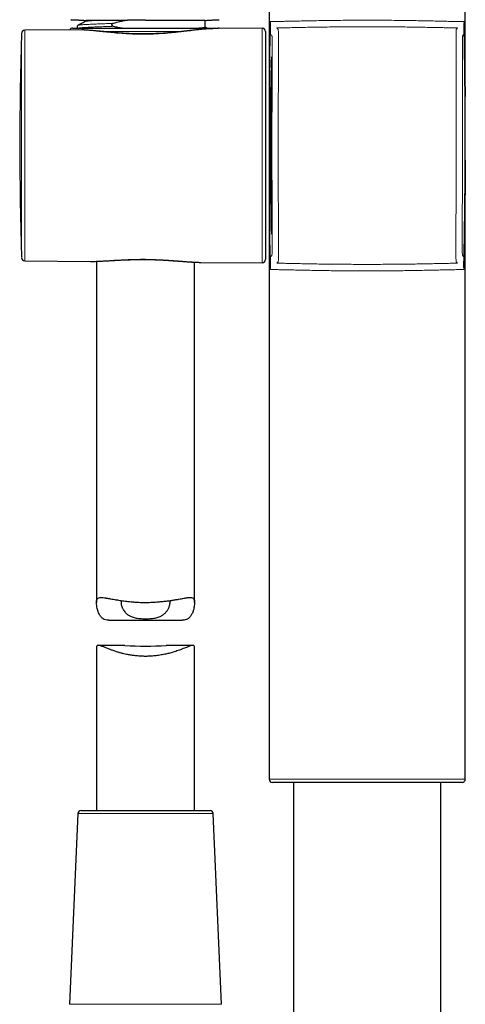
# Model space of a CAD drawing. Header units: millimetres. Extents: x 8 to 847, y 12 to 2109.
# Tile 149 of 256: x 449 to 518, y 1470 to 1621. Entities that reach past the tile are written whole.
import ezdxf

# ---------------------------------------------------------------- set-up
doc = ezdxf.new("R2010")
doc.units = ezdxf.units.MM

msp = doc.modelspace()

# ---------------------------------------------------------------- linework, layer by layer
at = {"color": 7, "linetype": 'Continuous', "lineweight": 30}
for p, q in [((487.61, 1625.8), (487.61, 1504.8)), ((517.61, 1504.8), (517.61, 1625.8)), ((459.61, 1620.98), (459.61, 1620.85)), ((477.81, 1619.93), (477.81, 1620.99)), ((458.41, 1619.52), (450.24, 1619.45)), ((457.58, 1619.8), (479.84, 1619.8)), ((478.08, 1619.8), (477.81, 1619.94)), ((486.56, 1619.76), (478.98, 1619.7)), ((487.06, 1619.26), (487.06, 1584.34)), ((450.24, 1584.15), (460.27, 1584.07)), ((461.21, 1584.08), (461.21, 1531.84)), ((476.21, 1531.84), (476.21, 1583.95)), ((477.07, 1583.92), (477.14, 1583.92)), ((477.14, 1583.92), (486.56, 1583.84)), ((463.12, 1529.12), (474.29, 1529.12)), ((461.21, 1524.93), (461.21, 1500)), ((465.55, 1525.28), (461.49, 1525.28)), ((475.93, 1525.28), (471.87, 1525.28)), ((476.21, 1500), (476.21, 1524.92)), ((517.11, 1504.3), (488.11, 1504.3)), ((491.36, 1504.3), (491.36, 1401)), ((513.86, 1401), (513.86, 1504.3)), ((458.85, 1500), (468.71, 1500)), ((468.71, 1500), (478.57, 1500)), ((458.35, 1499.52), (457.08, 1470.32)), ((480.34, 1470.32), (479.07, 1499.52))]:
    msp.add_line(p, q, dxfattribs=at)
at = {"color": 8, "linetype": 'Continuous', "lineweight": 0}
for p, q in [((487.8, 1620.78), (487.83, 1620.62)), ((487.81, 1620.48), (487.8, 1620.78)), ((517.4, 1620.63), (517.43, 1620.78)), ((517.43, 1620.78), (517.43, 1620.49)), ((450.24, 1619.45), (450.24, 1584.15)), ((468.71, 1619.28), (461.91, 1619.28)), ((474.45, 1619.28), (468.71, 1619.28)), ((486.56, 1583.84), (486.56, 1619.76)), ((449.75, 1584.64), (449.75, 1618.96)), ((487.8, 1582.82), (487.81, 1583.12)), ((487.83, 1582.98), (487.8, 1582.82)), ((517.41, 1582.82), (517.37, 1582.98)), ((517.4, 1583.13), (517.41, 1582.82)), ((487.61, 1504.8), (517.61, 1504.8)), ((468.71, 1499.52), (458.35, 1499.52)), ((479.07, 1499.52), (468.71, 1499.52)), ((457.08, 1470.32), (468.71, 1470.32)), ((468.71, 1470.32), (480.34, 1470.32))]:
    msp.add_line(p, q, dxfattribs=at)
at = {"color": 8, "linetype": 'Continuous', "lineweight": 0, "flags": 128}
for points in [[(487.82, 1584.77), (487.86, 1584.81), (487.89, 1584.84), (487.92, 1584.87), (487.94, 1584.9), (487.97, 1584.92), (487.99, 1584.94), (488, 1584.96), (488.02, 1584.98), (488.03, 1584.99), (488.03, 1585), (488.04, 1585.01), (488.04, 1585.01), (488.04, 1585.01), (488.04, 1585.01), (488.04, 1585.01), (488.04, 1585.01), (488.04, 1585.01), (488.04, 1585.01), (488.04, 1585.01), (488.04, 1585.01), (488.04, 1585.01), (488.04, 1585.01), (488.04, 1585.01), (488.04, 1585.01), (488.06, 1585.26), (488.07, 1585.77), (488.07, 1586.54), (488.07, 1587.55), (488.07, 1588.77), (488.07, 1590.2), (488.06, 1591.8), (488.06, 1593.58), (488.05, 1595.51), (488.04, 1597.54), (488.04, 1599.6), (488.04, 1601.7), (488.04, 1603.79), (488.04, 1605.86), (488.05, 1607.89), (488.05, 1609.84), (488.06, 1611.63), (488.07, 1613.26), (488.07, 1614.71), (488.07, 1615.95), (488.07, 1616.98), (488.07, 1617.67), (488.06, 1618.17), (488.05, 1618.45), (488.05, 1618.53), (488.05, 1618.54), (488.05, 1618.56), (488.04, 1618.57), (488.04, 1618.58), (488.04, 1618.58), (488.04, 1618.58), (488.04, 1618.59), (488.03, 1618.59), (488.03, 1618.6), (488.02, 1618.62), (488, 1618.63), (487.99, 1618.65), (487.97, 1618.68), (487.94, 1618.7), (487.92, 1618.73), (487.89, 1618.76), (487.86, 1618.79), (487.82, 1618.83)], [(517.41, 1618.82), (517.37, 1618.79), (517.34, 1618.76), (517.31, 1618.73), (517.29, 1618.7), (517.26, 1618.68), (517.25, 1618.66), (517.23, 1618.64), (517.21, 1618.62), (517.2, 1618.61), (517.2, 1618.6), (517.19, 1618.59), (517.19, 1618.59), (517.19, 1618.59), (517.19, 1618.59), (517.19, 1618.59), (517.19, 1618.59), (517.19, 1618.59), (517.19, 1618.59), (517.19, 1618.59), (517.19, 1618.59), (517.19, 1618.59), (517.19, 1618.59), (517.19, 1618.59), (517.19, 1618.59), (517.17, 1618.34), (517.16, 1617.84), (517.16, 1617.06), (517.16, 1616.06), (517.16, 1614.84), (517.16, 1613.42), (517.17, 1611.81), (517.17, 1610.04), (517.17, 1608.1), (517.18, 1606.08), (517.18, 1604.02), (517.18, 1601.92), (517.18, 1599.83), (517.17, 1597.76), (517.17, 1595.73), (517.16, 1593.78), (517.15, 1591.99), (517.15, 1590.36), (517.14, 1588.9), (517.14, 1587.66), (517.14, 1586.63), (517.14, 1585.94), (517.15, 1585.44), (517.16, 1585.15), (517.16, 1585.07), (517.16, 1585.06), (517.16, 1585.04), (517.16, 1585.03), (517.16, 1585.02), (517.16, 1585.02), (517.17, 1585.02), (517.17, 1585.01), (517.17, 1585.01), (517.18, 1585), (517.19, 1584.98), (517.2, 1584.97), (517.22, 1584.95), (517.24, 1584.92), (517.26, 1584.9), (517.29, 1584.87), (517.32, 1584.84), (517.35, 1584.81), (517.38, 1584.77)]]:
    msp.add_lwpolyline(points, dxfattribs=at)
at = {"color": 8, "linetype": 'Continuous', "lineweight": 0}
for centre, radius, start, end in [((488.24, 1620.47), 0.431, 159.1061, 178.1955), ((517, 1620.48), 0.429, 1.7533, 20.2005), ((488.24, 1583.13), 0.431, 181.8045, 200.8939), ((516.97, 1583.14), 0.432, 338.4164, 358.1436)]:
    msp.add_arc(centre, radius, start, end, dxfattribs=at)
at = {"color": 7, "linetype": 'Continuous', "lineweight": 30}
for centre, radius, start, end in [((450.25, 1618.95), 0.5, 90.5, 178.1116), ((457.58, 1619.3), 0.5, 90, 155.7243), ((479.84, 1619.3), 0.5, 54.3522, 90), ((486.56, 1619.26), 0.5, 0, 90.5), ((970.28, 1601.8), 520.81, 178.1116, 181.8884), ((450.25, 1584.65), 0.5, 181.8884, 269.5), ((486.56, 1584.34), 0.5, 269.5, 0), ((468.71, 1571.67), 46.5, 266.1123, 273.8959), ((488.11, 1504.8), 0.5, 180, 270), ((517.11, 1504.8), 0.5, 270, 0), ((458.85, 1499.5), 0.5, 90, 177.5187), ((478.57, 1499.5), 0.5, 2.4813, 90)]:
    msp.add_arc(centre, radius, start, end, dxfattribs=at)
for points, knots in [([(457.3, 1621.07), (457.31, 1621.07), (457.34, 1621.07), (457.4, 1621.07), (457.46, 1621.07), (457.53, 1621.06), (457.6, 1621.06), (457.68, 1621.06), (457.75, 1621.06), (457.83, 1621.05), (457.92, 1621.05), (458.01, 1621.05), (458.11, 1621.04), (458.21, 1621.04), (458.35, 1621.03), (458.52, 1621.02), (458.71, 1621.01), (458.91, 1621), (459.12, 1620.98), (459.31, 1620.97), (459.48, 1620.96), (459.58, 1620.96), (459.61, 1620.95)], [0, 0, 0, 0, 0.090573, 0.177251, 0.253802, 0.320443, 0.377503, 0.419989, 0.456116, 0.486818, 0.5136, 0.538992, 0.566941, 0.598078, 0.632425, 0.683237, 0.739809, 0.798985, 0.856916, 0.913699, 0.969452, 1, 1, 1, 1]), ([(457.34, 1621.07), (457.34, 1621.07), (457.32, 1621.07), (457.3, 1621.07), (457.3, 1621.07)], [0, 0, 0, 0, 0.576176, 1, 1, 1, 1]), ([(459.63, 1620.86), (459.42, 1620.75), (459.01, 1620.53), (458.59, 1620.32), (458.38, 1620.21)], [0, 0, 0, 0, 0.499955, 1, 1, 1, 1]), ([(459.63, 1620.98), (459.62, 1620.98), (459.59, 1620.99), (459.76, 1620.99), (460.14, 1621), (460.6, 1620.99), (460.82, 1620.99)], [0, 0, 0, 0, 0.058019, 0.372015, 0.686007, 1, 1, 1, 1]), ([(459.63, 1620.86), (459.64, 1620.86), (459.66, 1620.88), (459.74, 1620.89), (459.85, 1620.91), (459.99, 1620.93), (460.16, 1620.94), (460.36, 1620.96), (460.58, 1620.98), (460.74, 1620.99), (460.82, 1620.99)], [0, 0, 0, 0, 0.104135, 0.244142, 0.373024, 0.501012, 0.627895, 0.753476, 0.877568, 1, 1, 1, 1]), ([(460.82, 1620.99), (460.95, 1620.99), (461.21, 1620.99), (461.7, 1620.99), (462.25, 1620.99), (462.87, 1620.99), (463.56, 1620.99), (464.31, 1620.99), (465.11, 1621), (465.67, 1621), (465.95, 1621)], [0, 0, 0, 0, 0.117713, 0.238481, 0.361877, 0.487418, 0.614573, 0.742778, 0.871449, 1, 1, 1, 1]), ([(465.95, 1621), (465.74, 1620.96), (465.34, 1620.88), (464.62, 1620.72), (464.11, 1620.59), (463.79, 1620.5)], [0, 0, 0, 0, 0.279816, 0.559838, 1, 1, 1, 1]), ([(468.71, 1620.98), (468.19, 1620.98), (467.27, 1620.98), (466.35, 1620.99), (465.95, 1621)], [0, 0, 0, 0, 0.559986, 1, 1, 1, 1]), ([(468.71, 1620.98), (468.97, 1620.98), (469.57, 1620.98), (470.54, 1620.98), (471.69, 1620.98), (472.8, 1620.98), (473.82, 1620.98), (474.72, 1620.99), (475.5, 1620.99), (476.16, 1620.99), (476.7, 1620.99), (477.16, 1621), (477.45, 1621), (477.62, 1621), (477.71, 1621), (477.77, 1621), (477.81, 1621), (477.81, 1620.99), (477.81, 1620.99)], [0, 0, 0, 0, 0.0552037, 0.1243277, 0.2073637, 0.3043018, 0.3766935, 0.4552685, 0.540025, 0.6076725, 0.678799, 0.7534041, 0.8314872, 0.86706, 0.9024675, 0.93771, 0.9727877, 1, 1, 1, 1]), ([(477.81, 1620.97), (477.82, 1620.97), (477.93, 1620.97), (478.13, 1620.98), (478.4, 1621), (478.65, 1621.01), (478.88, 1621.02), (479.07, 1621.03), (479.23, 1621.04), (479.34, 1621.05), (479.42, 1621.05), (479.48, 1621.06), (479.53, 1621.06), (479.58, 1621.06), (479.62, 1621.06), (479.66, 1621.06), (479.7, 1621.06), (479.75, 1621.07), (479.8, 1621.07), (479.85, 1621.07), (479.89, 1621.07), (479.94, 1621.07), (479.97, 1621.07), (479.98, 1621.07), (479.98, 1621.07)], [0, 0, 0, 0, 0.010016, 0.098706, 0.180475, 0.257745, 0.325289, 0.383106, 0.431193, 0.469551, 0.488588, 0.503938, 0.518831, 0.536004, 0.556515, 0.580995, 0.609813, 0.643195, 0.695044, 0.755483, 0.824648, 0.902631, 0.989495, 1, 1, 1, 1]), ([(517.43, 1620.78), (517.44, 1620.42), (517.45, 1619.7), (517.47, 1618.63), (517.49, 1617.6), (517.5, 1616.6), (517.51, 1615.64), (517.53, 1614.72), (517.54, 1613.83), (517.55, 1612.98), (517.55, 1612.15), (517.56, 1611.35), (517.57, 1610.57), (517.57, 1609.9), (517.58, 1609.49), (517.58, 1609.33)], [0, 0, 0, 0, 0.095706, 0.188577, 0.278614, 0.365817, 0.450185, 0.530287, 0.607656, 0.68229, 0.75419, 0.82474, 0.892442, 0.957298, 1, 1, 1, 1]), ([(458.38, 1620.21), (458.36, 1620.2), (458.32, 1620.17), (458.28, 1620.12), (458.25, 1620.08), (458.24, 1620.04), (458.23, 1620.01), (458.23, 1619.99), (458.23, 1619.97), (458.23, 1619.95), (458.24, 1619.92), (458.25, 1619.87), (458.27, 1619.83), (458.29, 1619.81), (458.3, 1619.8)], [0, 0, 0, 0, 0.170171, 0.315841, 0.435123, 0.506344, 0.561454, 0.600255, 0.622729, 0.645197, 0.709475, 0.81019, 0.929383, 1, 1, 1, 1]), ([(477.19, 1619.58), (477.13, 1619.58), (477.02, 1619.57), (476.84, 1619.55), (476.62, 1619.53), (476.37, 1619.5), (476.08, 1619.47), (475.83, 1619.44), (475.62, 1619.41), (475.48, 1619.4), (475.37, 1619.38), (475.28, 1619.37), (475.21, 1619.37), (475.15, 1619.36), (475.09, 1619.35), (475.02, 1619.34), (474.95, 1619.34), (474.87, 1619.33), (474.75, 1619.31), (474.6, 1619.3), (474.39, 1619.27), (474.15, 1619.25), (473.88, 1619.22), (473.57, 1619.18), (473.24, 1619.15), (472.87, 1619.11), (472.48, 1619.08), (472.07, 1619.05), (471.66, 1619.01), (471.21, 1618.98), (470.75, 1618.96), (470.24, 1618.93), (469.68, 1618.91), (469.09, 1618.89), (468.52, 1618.89), (467.97, 1618.89), (467.45, 1618.9), (466.94, 1618.91), (466.45, 1618.93), (465.98, 1618.95), (465.52, 1618.97), (465.1, 1619), (464.72, 1619.03), (464.37, 1619.05), (464.03, 1619.08), (463.71, 1619.11), (463.41, 1619.13), (463.14, 1619.16), (462.91, 1619.18), (462.71, 1619.2), (462.56, 1619.22), (462.44, 1619.23), (462.33, 1619.24), (462.24, 1619.25), (462.16, 1619.25), (462.07, 1619.26), (461.95, 1619.27), (461.82, 1619.29), (461.66, 1619.3), (461.48, 1619.32), (461.27, 1619.34), (461.04, 1619.36), (460.79, 1619.39), (460.53, 1619.41), (460.26, 1619.43), (459.99, 1619.45), (459.77, 1619.47), (459.61, 1619.48), (459.52, 1619.48), (459.44, 1619.49), (459.36, 1619.49), (459.26, 1619.5), (459.15, 1619.5), (459.04, 1619.51), (458.98, 1619.51), (458.95, 1619.51)], [0, 0, 0, 0, 0.010377, 0.021842, 0.033968, 0.049857, 0.067356, 0.086459, 0.095605, 0.103474, 0.109988, 0.115151, 0.118964, 0.122431, 0.125687, 0.129306, 0.133316, 0.137864, 0.142969, 0.152953, 0.164551, 0.177764, 0.192588, 0.209021, 0.227021, 0.246565, 0.267647, 0.287841, 0.309269, 0.331939, 0.355623, 0.379034, 0.409014, 0.438265, 0.466775, 0.493721, 0.51987, 0.545242, 0.569854, 0.59372, 0.616849, 0.63925, 0.658258, 0.676715, 0.694622, 0.711964, 0.728232, 0.742886, 0.755923, 0.767341, 0.775305, 0.782229, 0.788109, 0.793005, 0.797437, 0.802439, 0.808857, 0.816696, 0.82596, 0.836656, 0.84875, 0.863242, 0.878515, 0.894576, 0.911437, 0.929111, 0.947261, 0.954356, 0.960643, 0.96612, 0.971254, 0.977679, 0.985538, 0.994266, 1, 1, 1, 1]), ([(463.79, 1620.5), (463.77, 1620.5), (463.73, 1620.49), (463.67, 1620.46), (463.62, 1620.43), (463.58, 1620.4), (463.55, 1620.37), (463.52, 1620.33), (463.51, 1620.28), (463.52, 1620.24), (463.53, 1620.21), (463.55, 1620.19), (463.57, 1620.17), (463.59, 1620.15), (463.63, 1620.12), (463.7, 1620.08), (463.76, 1620.07), (463.79, 1620.06)], [0, 0, 0, 0, 0.089271, 0.172034, 0.249192, 0.313627, 0.374377, 0.438448, 0.499261, 0.558259, 0.590129, 0.624676, 0.662144, 0.703659, 0.749848, 0.865379, 1, 1, 1, 1]), ([(463.79, 1620.06), (464, 1620.02), (464.42, 1619.93), (464.87, 1619.84), (465.12, 1619.81), (465.16, 1619.8)], [0, 0, 0, 0, 0.462914, 0.914425, 1, 1, 1, 1]), ([(476.88, 1619.8), (476.89, 1619.8), (476.98, 1619.81), (477.13, 1619.82), (477.34, 1619.84), (477.5, 1619.85), (477.64, 1619.87), (477.73, 1619.89), (477.79, 1619.91), (477.82, 1619.93), (477.81, 1619.93), (477.81, 1619.93)], [0, 0, 0, 0, 0.007803, 0.14592, 0.283264, 0.422042, 0.561995, 0.702849, 0.846895, 0.991273, 1, 1, 1, 1]), ([(478.55, 1619.68), (478.51, 1619.68), (478.43, 1619.68), (478.29, 1619.67), (478.15, 1619.66), (478, 1619.65), (477.85, 1619.64), (477.69, 1619.63), (477.53, 1619.61), (477.37, 1619.6), (477.25, 1619.59), (477.19, 1619.58), (477.19, 1619.58)], [0, 0, 0, 0, 0.077045, 0.200037, 0.307767, 0.400332, 0.524884, 0.643516, 0.757082, 0.873657, 0.991435, 1, 1, 1, 1]), ([(517.4, 1583.13), (517.4, 1583.23), (517.41, 1583.45), (517.41, 1583.79), (517.42, 1584.16), (517.43, 1584.57), (517.44, 1585.01), (517.45, 1585.48), (517.45, 1586), (517.46, 1586.58), (517.48, 1587.21), (517.49, 1587.88), (517.5, 1588.59), (517.51, 1589.24), (517.51, 1589.83), (517.52, 1590.33), (517.53, 1590.85), (517.53, 1591.35), (517.54, 1591.84), (517.55, 1592.29), (517.55, 1592.71), (517.55, 1593.12), (517.56, 1593.49), (517.56, 1593.85), (517.57, 1594.17), (517.57, 1594.46), (517.57, 1594.71), (517.57, 1594.9), (517.57, 1595.03), (517.57, 1595.15), (517.58, 1595.31), (517.58, 1595.5), (517.58, 1595.69), (517.58, 1595.88), (517.58, 1596.1), (517.58, 1596.37), (517.59, 1596.66), (517.59, 1596.96), (517.59, 1597.26), (517.59, 1597.56), (517.59, 1597.82), (517.59, 1598.03), (517.59, 1598.2), (517.6, 1598.32), (517.6, 1598.42), (517.6, 1598.49), (517.6, 1598.55), (517.6, 1598.6), (517.6, 1598.66), (517.6, 1598.72), (517.6, 1598.77), (517.6, 1598.91), (517.6, 1599.16), (517.6, 1599.51), (517.6, 1599.88), (517.6, 1600.26), (517.6, 1600.64), (517.61, 1601.03), (517.61, 1601.32), (517.61, 1601.51), (517.61, 1601.62), (517.61, 1601.73), (517.61, 1601.84), (517.61, 1601.98), (517.61, 1602.12), (517.61, 1602.3), (517.61, 1602.5), (517.61, 1602.73), (517.61, 1602.96), (517.61, 1603.2), (517.61, 1603.44), (517.61, 1603.7), (517.61, 1604.2), (517.6, 1604.89), (517.6, 1605.78), (517.6, 1606.64), (517.59, 1607.5), (517.59, 1608.36), (517.58, 1608.94), (517.58, 1609.23), (517.58, 1609.24), (517.58, 1609.25), (517.58, 1609.25), (517.58, 1609.26), (517.58, 1609.28), (517.58, 1609.32), (517.58, 1609.39), (517.58, 1609.48), (517.58, 1609.6), (517.57, 1609.76), (517.57, 1609.96), (517.57, 1610.19), (517.57, 1610.46), (517.57, 1610.77), (517.56, 1611.11), (517.56, 1611.36), (517.56, 1611.52), (517.56, 1611.57), (517.56, 1611.62), (517.56, 1611.66), (517.56, 1611.71), (517.56, 1611.75), (517.55, 1611.86), (517.55, 1612.11), (517.55, 1612.6), (517.53, 1614.21), (517.49, 1616.88), (517.45, 1619.29), (517.43, 1620.49)], [0, 0, 0, 0, 0.008249, 0.017374, 0.027376, 0.038254, 0.050009, 0.06264, 0.076148, 0.092019, 0.10895, 0.126942, 0.145995, 0.166108, 0.179217, 0.192741, 0.206783, 0.22048, 0.233404, 0.245557, 0.256938, 0.267547, 0.277834, 0.287273, 0.295865, 0.30361, 0.310507, 0.316558, 0.318433, 0.32078, 0.326197, 0.331456, 0.336556, 0.341498, 0.346281, 0.35464, 0.362465, 0.369759, 0.378693, 0.386672, 0.393695, 0.399764, 0.403673, 0.407049, 0.409893, 0.41136, 0.412896, 0.414423, 0.415941, 0.417449, 0.418948, 0.420438, 0.428462, 0.438865, 0.448748, 0.45811, 0.469275, 0.479598, 0.48908, 0.492084, 0.494993, 0.497806, 0.50075, 0.504478, 0.508256, 0.512086, 0.518852, 0.524556, 0.530552, 0.53684, 0.543423, 0.550302, 0.557478, 0.582952, 0.605994, 0.629036, 0.65205, 0.675043, 0.698036, 0.698504, 0.698921, 0.698936, 0.698958, 0.699074, 0.699457, 0.700696, 0.702405, 0.704684, 0.708139, 0.7124, 0.717468, 0.723793, 0.731044, 0.739221, 0.748324, 0.758352, 0.759934, 0.761131, 0.762327, 0.763524, 0.764721, 0.765917, 0.767114, 0.773695, 0.785447, 0.806433, 0.903216, 1, 1, 1, 1]), ([(517.4, 1583.13), (517.43, 1584.87), (517.5, 1588.36), (517.56, 1593.37), (517.59, 1596.89), (517.6, 1598.91), (517.6, 1599.63), (517.6, 1600.35), (517.61, 1601.08), (517.61, 1601.57), (517.61, 1601.84), (517.61, 1601.87), (517.61, 1601.91), (517.61, 1601.96), (517.61, 1602.01), (517.61, 1602.07), (517.61, 1602.13), (517.61, 1602.23), (517.61, 1602.37), (517.61, 1602.56), (517.61, 1602.73), (517.61, 1602.87), (517.61, 1602.95), (517.61, 1603), (517.61, 1603.03), (517.61, 1603.07), (517.61, 1603.13), (517.61, 1603.21), (517.61, 1603.31), (517.61, 1603.45), (517.61, 1603.62), (517.61, 1603.84), (517.61, 1604.02), (517.61, 1604.14), (517.61, 1604.19), (517.61, 1604.22), (517.61, 1604.25), (517.61, 1604.29), (517.61, 1604.33), (517.6, 1604.42), (517.6, 1604.57), (517.6, 1604.79), (517.6, 1605.05), (517.6, 1605.32), (517.6, 1605.59), (517.6, 1605.83), (517.6, 1606.07), (517.6, 1606.31), (517.59, 1606.84), (517.58, 1608.83), (517.56, 1611.6), (517.53, 1614.21), (517.51, 1615.3), (517.51, 1615.55), (517.51, 1615.61), (517.51, 1615.68), (517.51, 1615.74), (517.51, 1615.79), (517.51, 1615.83), (517.5, 1615.86), (517.5, 1615.9), (517.5, 1615.98), (517.5, 1616.11), (517.5, 1616.27), (517.5, 1616.46), (517.49, 1616.69), (517.49, 1616.95), (517.48, 1617.24), (517.48, 1617.56), (517.47, 1617.85), (517.47, 1618.08), (517.47, 1618.23), (517.47, 1618.35), (517.46, 1618.46), (517.46, 1618.57), (517.46, 1618.68), (517.46, 1618.79), (517.45, 1619.39), (517.44, 1619.96), (517.43, 1620.49)], [0, 0, 0, 0, 0.139976, 0.27995, 0.403127, 0.422483, 0.44184, 0.461201, 0.480561, 0.499926, 0.500734, 0.501689, 0.502791, 0.50404, 0.505436, 0.506979, 0.508669, 0.510505, 0.514829, 0.519797, 0.525412, 0.528462, 0.531219, 0.531793, 0.532571, 0.533553, 0.53474, 0.537018, 0.539801, 0.543089, 0.548003, 0.553734, 0.560279, 0.56249, 0.563335, 0.564227, 0.565167, 0.566155, 0.56719, 0.568274, 0.573301, 0.579158, 0.585845, 0.594288, 0.601041, 0.607332, 0.613662, 0.620077, 0.626507, 0.656857, 0.780035, 0.849016, 0.866012, 0.867682, 0.869351, 0.87102, 0.87269, 0.874359, 0.875291, 0.875793, 0.876361, 0.878933, 0.882349, 0.886611, 0.891718, 0.897786, 0.904731, 0.912552, 0.921249, 0.930822, 0.935844, 0.939528, 0.942509, 0.94549, 0.948471, 0.951452, 0.954433, 0.957414, 1, 1, 1, 1]), ([(487.99, 1615.38), (487.99, 1615.38), (487.99, 1615.37), (488, 1615.32), (488, 1615.24), (488.01, 1615.12), (488.01, 1614.97), (488.01, 1614.79), (488.02, 1614.58), (488.02, 1614.34), (488.02, 1614.07), (488.02, 1613.77), (488.02, 1613.44), (488.02, 1613.09), (488.02, 1612.71), (488.02, 1612.3), (488.02, 1611.86), (488.02, 1611.41), (488.02, 1610.93), (488.02, 1610.43), (488.02, 1609.9), (488.02, 1609.35), (488.02, 1608.79), (488.02, 1608.21), (488.02, 1607.61), (488.02, 1607), (488.02, 1606.38), (488.01, 1605.74), (488.01, 1605.1), (488.01, 1604.45), (488.01, 1603.79), (488.01, 1603.13), (488.01, 1602.47), (488.01, 1601.81), (488.01, 1601.15), (488.01, 1600.49), (488.01, 1599.83), (488.01, 1599.17), (488.01, 1598.52), (488.01, 1597.88), (488.02, 1597.25), (488.02, 1596.63), (488.02, 1596.02), (488.02, 1595.42), (488.02, 1594.84), (488.02, 1594.27), (488.02, 1593.72), (488.02, 1593.19), (488.02, 1592.69), (488.02, 1592.2), (488.02, 1591.74), (488.02, 1591.3), (488.02, 1590.89), (488.02, 1590.51), (488.02, 1590.15), (488.02, 1589.83), (488.02, 1589.53), (488.02, 1589.26), (488.02, 1589.02), (488.01, 1588.81), (488.01, 1588.63), (488.01, 1588.48), (488, 1588.36), (488, 1588.28), (487.99, 1588.23), (487.99, 1588.21), (487.98, 1588.23), (487.97, 1588.28), (487.97, 1588.36), (487.96, 1588.48), (487.95, 1588.63), (487.94, 1588.81), (487.94, 1589.02), (487.93, 1589.26), (487.92, 1589.53), (487.91, 1589.83), (487.9, 1590.15), (487.89, 1590.51), (487.88, 1590.89), (487.87, 1591.3), (487.86, 1591.73), (487.86, 1592.18), (487.85, 1592.66), (487.84, 1593.16), (487.83, 1593.69), (487.82, 1594.23), (487.82, 1594.8), (487.81, 1595.37), (487.8, 1595.97), (487.8, 1596.58), (487.79, 1597.2), (487.79, 1597.83), (487.78, 1598.47), (487.78, 1599.12), (487.78, 1599.78), (487.78, 1600.45), (487.78, 1601.12), (487.78, 1601.78), (487.78, 1602.45), (487.78, 1603.12), (487.78, 1603.78), (487.78, 1604.44), (487.78, 1605.09), (487.79, 1605.73), (487.79, 1606.37), (487.8, 1606.99), (487.8, 1607.6), (487.81, 1608.2), (487.82, 1608.78), (487.82, 1609.34), (487.83, 1609.89), (487.84, 1610.41), (487.85, 1610.92), (487.86, 1611.4), (487.86, 1611.85), (487.87, 1612.29), (487.88, 1612.7), (487.89, 1613.08), (487.9, 1613.43), (487.91, 1613.76), (487.92, 1614.06), (487.93, 1614.33), (487.94, 1614.58), (487.94, 1614.79), (487.95, 1614.97), (487.96, 1615.12), (487.97, 1615.23), (487.97, 1615.32), (487.98, 1615.37), (487.98, 1615.38), (487.99, 1615.38)], [0, 0, 0, 0, 0.0078273, 0.0156608, 0.0235205, 0.031426, 0.0392331, 0.0470346, 0.054849, 0.0626946, 0.0705116, 0.0783023, 0.0860849, 0.0938775, 0.1017127, 0.1095025, 0.1172663, 0.1250234, 0.1327655, 0.1405312, 0.1483403, 0.1562122, 0.1640087, 0.1718048, 0.1796188, 0.1874687, 0.1953124, 0.2031241, 0.2109218, 0.2187236, 0.2265887, 0.2343946, 0.2421608, 0.2499069, 0.2576562, 0.2654171, 0.2732089, 0.2810508, 0.2888386, 0.2966204, 0.3044144, 0.3122387, 0.3200797, 0.3278926, 0.3356957, 0.3435074, 0.3514067, 0.3592613, 0.367091, 0.3749156, 0.3827356, 0.3905639, 0.3984203, 0.4063244, 0.414132, 0.4219341, 0.4297491, 0.4375954, 0.4454162, 0.4532099, 0.4609948, 0.4687891, 0.4766289, 0.4844223, 0.4921885, 0.4999469, 0.5076912, 0.5154588, 0.5232697, 0.5311435, 0.5389403, 0.5467369, 0.5545513, 0.5624017, 0.5702447, 0.5780557, 0.5858528, 0.5936542, 0.6015177, 0.609322, 0.6170866, 0.6248311, 0.6325777, 0.6403373, 0.6481292, 0.6559726, 0.6637605, 0.6715432, 0.6793387, 0.6871652, 0.6950069, 0.7028203, 0.7106236, 0.7184351, 0.7263325, 0.7341841, 0.7420094, 0.7498283, 0.7576429, 0.7654668, 0.7733197, 0.7812214, 0.7890288, 0.7968312, 0.8046467, 0.8124938, 0.8203176, 0.828114, 0.8359013, 0.8436977, 0.8515415, 0.8593382, 0.8671071, 0.8748675, 0.8826246, 0.8903932, 0.8981928, 0.9060427, 0.9138383, 0.9216278, 0.9294295, 0.9372616, 0.9451105, 0.9529311, 0.9607418, 0.9685611, 0.9764696, 0.9843324, 0.9921692, 1, 1, 1, 1]), ([(517.6, 1599.58), (517.6, 1599.56), (517.6, 1599.4), (517.6, 1599.09), (517.6, 1598.64), (517.59, 1598.14), (517.59, 1597.61), (517.59, 1597.03), (517.58, 1596.44), (517.58, 1595.81), (517.58, 1595.17), (517.57, 1594.49), (517.56, 1593.79), (517.56, 1593.05), (517.55, 1592.29), (517.54, 1591.49), (517.53, 1590.67), (517.52, 1589.81), (517.51, 1588.91), (517.5, 1587.98), (517.48, 1587.01), (517.46, 1586.01), (517.45, 1584.97), (517.43, 1583.91), (517.41, 1583.19), (517.41, 1582.82)], [0, 0, 0, 0, 0.00418, 0.027486, 0.055174, 0.08501, 0.116994, 0.151127, 0.187408, 0.223877, 0.262286, 0.302635, 0.344924, 0.389154, 0.434482, 0.481682, 0.530753, 0.581696, 0.635608, 0.691468, 0.749277, 0.809035, 0.870741, 0.934396, 1, 1, 1, 1]), ([(460.27, 1584.07), (460.29, 1584.07), (460.35, 1584.07), (460.44, 1584.07), (460.54, 1584.07), (460.66, 1584.07), (460.88, 1584.07), (461.22, 1584.08), (461.68, 1584.1), (462.14, 1584.12), (462.6, 1584.14), (463.07, 1584.17), (463.54, 1584.2), (464, 1584.22), (464.45, 1584.25), (464.89, 1584.27), (465.31, 1584.29), (465.65, 1584.3), (465.92, 1584.31), (466.1, 1584.32), (466.26, 1584.33), (466.41, 1584.33), (466.53, 1584.34), (466.62, 1584.34), (466.69, 1584.34), (466.75, 1584.34), (466.82, 1584.34), (466.91, 1584.35), (467.03, 1584.35), (467.24, 1584.35), (467.52, 1584.36), (467.89, 1584.36), (468.22, 1584.36), (468.5, 1584.36), (468.72, 1584.36), (468.95, 1584.36), (469.18, 1584.36), (469.42, 1584.35), (469.64, 1584.34), (469.86, 1584.34), (470.06, 1584.33), (470.24, 1584.33), (470.39, 1584.32), (470.5, 1584.32), (470.59, 1584.31), (470.67, 1584.31), (470.74, 1584.31), (470.83, 1584.3), (470.95, 1584.3), (471.11, 1584.29), (471.29, 1584.28), (471.51, 1584.27), (471.77, 1584.25), (472.06, 1584.23), (472.38, 1584.21), (472.73, 1584.19), (473.11, 1584.16), (473.48, 1584.14), (473.81, 1584.11), (474.11, 1584.09), (474.39, 1584.07), (474.63, 1584.05), (474.84, 1584.03), (475.02, 1584.02), (475.18, 1584.01), (475.3, 1584), (475.43, 1583.99), (475.58, 1583.98), (475.73, 1583.97), (475.88, 1583.97), (476.04, 1583.96), (476.22, 1583.95), (476.43, 1583.94), (476.65, 1583.93), (476.87, 1583.92), (477.01, 1583.92), (477.07, 1583.92)], [0, 0, 0, 0, 0.0037442, 0.0107565, 0.0185359, 0.026416, 0.0343906, 0.0666299, 0.0966368, 0.1277807, 0.1570615, 0.1864443, 0.2149602, 0.2426541, 0.2695446, 0.2939319, 0.3176442, 0.3406915, 0.3513288, 0.3616818, 0.3708978, 0.3788328, 0.3854875, 0.3904268, 0.3943087, 0.3971335, 0.4002906, 0.4052237, 0.4119328, 0.4204168, 0.4384316, 0.4583319, 0.480125, 0.4914274, 0.5031829, 0.5153779, 0.5279845, 0.5409854, 0.5533506, 0.5644943, 0.575962, 0.5857865, 0.5939725, 0.6001798, 0.6049391, 0.6085318, 0.6124226, 0.6168215, 0.6236729, 0.6320856, 0.6420667, 0.6545123, 0.6687869, 0.6849038, 0.7028708, 0.7226926, 0.7458251, 0.7673634, 0.7872708, 0.8055345, 0.8221473, 0.8371462, 0.8505499, 0.8623928, 0.8711503, 0.8793797, 0.8873154, 0.8967032, 0.907899, 0.9170471, 0.9277142, 0.9400773, 0.9541406, 0.9699064, 0.9873731, 1, 1, 1, 1]), ([(463.12, 1529.12), (463.11, 1529.12), (462.92, 1529.12), (462.59, 1529.17), (462.24, 1529.32), (461.99, 1529.51), (461.82, 1529.73), (461.66, 1529.98), (461.52, 1530.28), (461.41, 1530.6), (461.31, 1530.97), (461.24, 1531.39), (461.2, 1531.82), (461.22, 1532.15), (461.31, 1532.39), (461.47, 1532.54), (461.7, 1532.6), (462.01, 1532.61), (462.34, 1532.58), (462.6, 1532.54), (462.74, 1532.52), (462.87, 1532.49), (463.01, 1532.47), (463.23, 1532.43), (463.56, 1532.37), (464.02, 1532.29), (464.51, 1532.21), (464.98, 1532.14), (465.39, 1532.08), (465.78, 1532.03), (466.26, 1531.98), (466.82, 1531.92), (467.27, 1531.89), (467.48, 1531.88)], [0, 0, 0, 0, 0.004174, 0.050513, 0.094128, 0.122202, 0.148806, 0.176876, 0.209209, 0.241659, 0.271981, 0.317837, 0.364209, 0.409222, 0.453556, 0.495339, 0.535935, 0.581333, 0.63176, 0.65339, 0.663504, 0.674957, 0.688479, 0.704071, 0.734653, 0.770983, 0.813059, 0.843694, 0.870426, 0.895688, 0.919481, 0.962659, 1, 1, 1, 1]), ([(465.02, 1532.13), (465, 1532.11), (464.98, 1532.06), (464.97, 1531.98), (464.96, 1531.92), (464.96, 1531.85), (464.96, 1531.77), (464.97, 1531.68), (464.99, 1531.55), (465.02, 1531.4), (465.07, 1531.25), (465.12, 1531.12), (465.19, 1530.97), (465.29, 1530.77), (465.43, 1530.55), (465.61, 1530.32), (465.8, 1530.13), (466, 1529.97), (466.23, 1529.82), (466.5, 1529.69), (466.8, 1529.58), (467.13, 1529.49), (467.5, 1529.42), (467.89, 1529.38), (468.3, 1529.35), (468.73, 1529.34), (469.16, 1529.35), (469.57, 1529.38), (469.96, 1529.43), (470.32, 1529.5), (470.65, 1529.59), (470.92, 1529.69), (471.13, 1529.79), (471.29, 1529.89), (471.44, 1529.99), (471.57, 1530.09), (471.7, 1530.21), (471.82, 1530.34), (471.94, 1530.49), (472.06, 1530.66), (472.17, 1530.85), (472.27, 1531.04), (472.34, 1531.23), (472.39, 1531.39), (472.43, 1531.53), (472.44, 1531.64), (472.46, 1531.77), (472.46, 1531.91), (472.45, 1532.04), (472.42, 1532.1), (472.41, 1532.12)], [0, 0, 0, 0, 0.016975, 0.027346, 0.037671, 0.047959, 0.058216, 0.06845, 0.085007, 0.108585, 0.123011, 0.139195, 0.157137, 0.176837, 0.208627, 0.237201, 0.262591, 0.284844, 0.309794, 0.335189, 0.361142, 0.387756, 0.415127, 0.443345, 0.47249, 0.502513, 0.532529, 0.561575, 0.589727, 0.617066, 0.643682, 0.669673, 0.686709, 0.703546, 0.720217, 0.73448, 0.750265, 0.767587, 0.786458, 0.806887, 0.828881, 0.854199, 0.876641, 0.896209, 0.912904, 0.926728, 0.937685, 0.963056, 0.988721, 1, 1, 1, 1]), ([(467.48, 1531.88), (467.77, 1531.87), (468.36, 1531.85), (469.3, 1531.86), (470.19, 1531.9), (471.02, 1531.97), (471.62, 1532.03), (472.06, 1532.08), (472.36, 1532.12), (472.66, 1532.16), (472.95, 1532.2), (473.32, 1532.27), (473.75, 1532.34), (474.19, 1532.42), (474.49, 1532.47), (474.68, 1532.51), (474.8, 1532.53), (474.9, 1532.55), (475, 1532.56), (475.08, 1532.58), (475.15, 1532.59), (475.34, 1532.61), (475.61, 1532.62), (475.88, 1532.57), (476.06, 1532.44), (476.15, 1532.29), (476.19, 1532.14), (476.2, 1532.01), (476.21, 1531.88), (476.21, 1531.75), (476.2, 1531.58), (476.17, 1531.34), (476.12, 1531.02), (476.01, 1530.58), (475.83, 1530.11), (475.57, 1529.69), (475.28, 1529.38), (474.96, 1529.2), (474.63, 1529.13), (474.39, 1529.13), (474.29, 1529.13)], [0, 0, 0, 0, 0.04497, 0.092836, 0.143661, 0.183767, 0.225585, 0.242803, 0.260299, 0.278073, 0.296128, 0.314463, 0.350284, 0.382243, 0.410341, 0.421203, 0.431356, 0.440802, 0.449539, 0.457569, 0.464892, 0.47151, 0.515344, 0.556014, 0.593849, 0.629258, 0.64413, 0.659667, 0.675916, 0.68839, 0.700237, 0.724026, 0.752894, 0.786858, 0.834882, 0.876905, 0.913292, 0.944604, 0.975591, 1, 1, 1, 1]), ([(476.21, 1524.92), (476.2, 1524.99), (476.2, 1525.13), (476.13, 1525.22), (476.05, 1525.26), (476, 1525.28), (475.93, 1525.28), (475.86, 1525.28), (475.77, 1525.27), (475.64, 1525.23), (475.43, 1525.16), (475.14, 1525.04), (474.82, 1524.91), (474.47, 1524.77), (474.09, 1524.62), (473.7, 1524.48), (473.33, 1524.36), (472.97, 1524.25), (472.62, 1524.14), (472.28, 1524.06), (471.96, 1523.98), (471.51, 1523.88), (470.91, 1523.77), (470.17, 1523.67), (469.44, 1523.61), (468.73, 1523.59), (468.02, 1523.61), (467.44, 1523.65), (467.01, 1523.7), (466.71, 1523.75), (466.4, 1523.79), (466.1, 1523.85), (465.75, 1523.91), (465.35, 1524), (464.88, 1524.12), (464.39, 1524.26), (463.87, 1524.43), (463.32, 1524.63), (462.79, 1524.84), (462.41, 1524.99), (462.2, 1525.08), (462.09, 1525.12), (461.99, 1525.16), (461.9, 1525.19), (461.83, 1525.22), (461.68, 1525.26), (461.48, 1525.3), (461.34, 1525.26), (461.27, 1525.19), (461.23, 1525.11), (461.21, 1525.02), (461.21, 1524.95), (461.21, 1524.93)], [0, 0, 0, 0, 0.024594, 0.055262, 0.06578, 0.07647, 0.087349, 0.098433, 0.109736, 0.121272, 0.145147, 0.174085, 0.196221, 0.220642, 0.247353, 0.269424, 0.290135, 0.309486, 0.32748, 0.344118, 0.359401, 0.373333, 0.407225, 0.439459, 0.470098, 0.499215, 0.528345, 0.559038, 0.571776, 0.58478, 0.598055, 0.611605, 0.625433, 0.645563, 0.668256, 0.69352, 0.721357, 0.751773, 0.791077, 0.825194, 0.835423, 0.845079, 0.854165, 0.862684, 0.870636, 0.878027, 0.911952, 0.944036, 0.959536, 0.974747, 0.989734, 1, 1, 1, 1])]:
    msp.add_open_spline(points, degree=3, knots=knots, dxfattribs=at)
at = {"color": 8, "linetype": 'Continuous', "lineweight": 0}
for points, knots in [([(487.8, 1582.82), (487.79, 1583.19), (487.78, 1583.92), (487.76, 1585), (487.74, 1586.04), (487.73, 1587.04), (487.71, 1588.01), (487.7, 1588.94), (487.69, 1589.8), (487.68, 1590.59), (487.67, 1591.28), (487.67, 1591.75), (487.67, 1592.02), (487.67, 1592.11), (487.66, 1592.2), (487.66, 1592.31), (487.66, 1592.59), (487.66, 1593.02), (487.65, 1593.57), (487.65, 1594.1), (487.64, 1594.6), (487.64, 1595.1), (487.64, 1595.59), (487.63, 1596.08), (487.63, 1596.49), (487.63, 1596.75), (487.63, 1596.88), (487.63, 1596.92), (487.63, 1596.96), (487.63, 1596.99), (487.63, 1597.04), (487.63, 1597.19), (487.62, 1597.44), (487.62, 1597.79), (487.62, 1598.14), (487.62, 1598.47), (487.62, 1598.78), (487.62, 1599.06), (487.62, 1599.34), (487.62, 1599.63), (487.61, 1599.95), (487.61, 1600.28), (487.61, 1600.62), (487.61, 1600.96), (487.61, 1601.3), (487.61, 1601.62), (487.61, 1601.93), (487.61, 1602.25), (487.61, 1602.61), (487.61, 1602.98), (487.61, 1603.35), (487.62, 1603.72), (487.62, 1604.07), (487.62, 1604.41), (487.62, 1604.73), (487.62, 1605.06), (487.62, 1605.37), (487.62, 1605.65), (487.62, 1605.9), (487.62, 1606.15), (487.63, 1606.37), (487.63, 1606.53), (487.63, 1606.61), (487.63, 1606.68), (487.63, 1606.75), (487.63, 1606.82), (487.63, 1606.98), (487.63, 1607.26), (487.63, 1607.64), (487.64, 1608.06), (487.64, 1608.5), (487.64, 1608.96), (487.65, 1609.44), (487.65, 1609.92), (487.65, 1610.38), (487.66, 1610.78), (487.66, 1611.07), (487.66, 1611.27), (487.66, 1611.38), (487.67, 1611.47), (487.67, 1611.79), (487.67, 1612.34), (487.68, 1613.14), (487.69, 1613.97), (487.7, 1614.85), (487.72, 1615.75), (487.73, 1616.69), (487.75, 1617.67), (487.76, 1618.68), (487.78, 1619.72), (487.79, 1620.42), (487.8, 1620.78)], [0, 0, 0, 0, 0.029331, 0.057713, 0.085146, 0.111629, 0.137164, 0.161749, 0.185384, 0.205006, 0.223921, 0.239983, 0.242457, 0.244918, 0.247365, 0.249799, 0.253649, 0.269032, 0.283679, 0.297592, 0.31077, 0.323212, 0.337037, 0.349825, 0.361576, 0.369595, 0.370603, 0.371602, 0.37259, 0.373569, 0.374539, 0.376055, 0.385454, 0.394312, 0.403909, 0.412779, 0.420925, 0.428344, 0.435037, 0.442804, 0.451461, 0.46012, 0.46882, 0.478293, 0.487153, 0.495405, 0.503156, 0.511304, 0.520975, 0.531357, 0.540346, 0.550513, 0.560041, 0.568631, 0.57682, 0.585722, 0.594385, 0.601445, 0.607463, 0.614193, 0.621633, 0.624751, 0.626595, 0.628354, 0.630145, 0.631967, 0.63382, 0.643286, 0.653489, 0.664427, 0.676101, 0.688511, 0.700757, 0.713644, 0.727173, 0.736453, 0.746012, 0.749843, 0.752292, 0.754695, 0.757111, 0.777202, 0.798152, 0.820287, 0.843306, 0.86721, 0.891999, 0.917672, 0.94423, 0.971673, 1, 1, 1, 1]), ([(487.8, 1620.78), (487.88, 1620.78), (488.06, 1620.78), (488.51, 1620.79), (489.1, 1620.8), (489.84, 1620.82), (490.67, 1620.83), (491.69, 1620.86), (492.87, 1620.88), (494.16, 1620.91), (495.49, 1620.93), (496.81, 1620.95), (498.23, 1620.97), (499.71, 1620.98), (501.23, 1620.99), (502.65, 1620.99), (504.07, 1620.99), (505.57, 1620.98), (507.05, 1620.97), (508.47, 1620.95), (509.79, 1620.93), (511.12, 1620.91), (512.41, 1620.88), (513.58, 1620.85), (514.59, 1620.83), (515.42, 1620.81), (516.14, 1620.8), (516.74, 1620.79), (517.18, 1620.78), (517.35, 1620.78), (517.43, 1620.78)], [0, 0, 0, 0, 0.0314206, 0.0669307, 0.1065298, 0.1389208, 0.1736128, 0.2106057, 0.249899, 0.2885916, 0.3251646, 0.3596178, 0.391951, 0.4317544, 0.4677907, 0.5000591, 0.5320476, 0.5679018, 0.6076211, 0.6399552, 0.6744643, 0.7111482, 0.7500067, 0.7891396, 0.8260213, 0.8606512, 0.8930294, 0.9326879, 0.9683449, 1, 1, 1, 1]), ([(458.38, 1620.21), (458.38, 1620.21), (458.39, 1620.22), (458.43, 1620.23), (458.51, 1620.24), (458.62, 1620.26), (458.76, 1620.28), (458.93, 1620.29), (459.13, 1620.31), (459.36, 1620.32), (459.62, 1620.34), (459.91, 1620.35), (460.23, 1620.37), (460.57, 1620.38), (460.95, 1620.4), (461.36, 1620.42), (461.8, 1620.43), (462.26, 1620.45), (462.75, 1620.47), (463.26, 1620.49), (463.62, 1620.5), (463.79, 1620.5)], [0, 0, 0, 0, 0.000488, 0.055569, 0.110475, 0.165123, 0.21943, 0.273317, 0.326708, 0.379532, 0.434191, 0.48832, 0.543045, 0.598458, 0.654482, 0.711035, 0.768321, 0.825959, 0.883852, 0.941899, 1, 1, 1, 1]), ([(478.98, 1619.67), (478.68, 1619.67), (477.87, 1619.67), (476.15, 1619.46), (473.91, 1619.19), (471.87, 1618.98), (470.18, 1618.88), (468.5, 1618.83), (466.36, 1618.87), (463.89, 1619.05), (461.61, 1619.29), (459.75, 1619.49), (458.81, 1619.5), (458.42, 1619.5)], [0, 0, 0, 0, 0.061275, 0.168342, 0.276317, 0.385147, 0.438066, 0.490694, 0.597574, 0.705638, 0.812717, 0.920923, 1, 1, 1, 1]), ([(458.51, 1619.8), (458.51, 1619.8), (458.54, 1619.81), (458.62, 1619.82), (458.76, 1619.83), (458.93, 1619.85), (459.13, 1619.86), (459.36, 1619.88), (459.62, 1619.89), (459.91, 1619.91), (460.23, 1619.92), (460.57, 1619.94), (460.95, 1619.96), (461.36, 1619.97), (461.8, 1619.99), (462.26, 1620.01), (462.75, 1620.02), (463.26, 1620.04), (463.62, 1620.05), (463.79, 1620.06)], [0, 0, 0, 0, 0.000763, 0.062151, 0.123157, 0.18369, 0.243666, 0.303005, 0.364405, 0.425211, 0.486685, 0.548932, 0.611867, 0.675395, 0.739747, 0.804494, 0.869527, 0.934733, 1, 1, 1, 1]), ([(487.81, 1620.48), (487.79, 1619.39), (487.74, 1617.2), (487.7, 1614.48), (487.68, 1612.79), (487.68, 1612.13), (487.67, 1611.95), (487.67, 1611.76), (487.67, 1611.58), (487.67, 1611.4), (487.67, 1611.21), (487.66, 1610.86), (487.66, 1610.37), (487.65, 1609.73), (487.65, 1609.12), (487.64, 1608.55), (487.64, 1608.02), (487.63, 1607.52), (487.63, 1607.09), (487.63, 1606.8), (487.63, 1606.65), (487.63, 1606.6), (487.63, 1606.55), (487.63, 1606.5), (487.63, 1606.34), (487.63, 1606.09), (487.62, 1605.74), (487.62, 1605.4), (487.62, 1605.07), (487.62, 1604.77), (487.62, 1604.49), (487.62, 1604.22), (487.62, 1603.93), (487.62, 1603.62), (487.61, 1603.29), (487.61, 1602.96), (487.61, 1602.62), (487.61, 1602.29), (487.61, 1601.98), (487.61, 1601.67), (487.61, 1601.35), (487.61, 1601), (487.61, 1600.64), (487.61, 1600.27), (487.62, 1599.91), (487.62, 1598.65), (487.63, 1596.4), (487.66, 1593.12), (487.7, 1589.75), (487.74, 1586.4), (487.79, 1584.21), (487.81, 1583.12)], [0, 0, 0, 0, 0.087802, 0.175603, 0.218872, 0.223728, 0.228585, 0.233442, 0.238298, 0.243155, 0.248012, 0.253439, 0.271171, 0.288157, 0.304398, 0.319893, 0.333927, 0.347287, 0.359974, 0.368919, 0.370292, 0.371655, 0.373009, 0.374354, 0.376148, 0.385562, 0.394431, 0.404035, 0.412907, 0.421047, 0.428456, 0.435133, 0.442866, 0.451538, 0.460207, 0.468908, 0.478374, 0.487235, 0.495493, 0.503255, 0.511408, 0.521079, 0.531457, 0.540446, 0.550555, 0.560094, 0.641247, 0.731532, 0.824036, 0.912018, 1, 1, 1, 1]), ([(487.82, 1618.83), (487.82, 1618.83), (487.82, 1618.84), (487.82, 1618.88), (487.81, 1618.94), (487.81, 1619.02), (487.81, 1619.13), (487.81, 1619.3), (487.8, 1619.53), (487.8, 1619.83), (487.8, 1620.12), (487.81, 1620.37), (487.81, 1620.48)], [0, 0, 0, 0, 0.077467, 0.156939, 0.238599, 0.322617, 0.409147, 0.49833, 0.669662, 0.809271, 0.91846, 1, 1, 1, 1]), ([(516.44, 1619.81), (516.2, 1619.81), (515.72, 1619.82), (514.86, 1619.84), (513.93, 1619.86), (512.9, 1619.88), (511.79, 1619.9), (510.62, 1619.93), (509.38, 1619.94), (508.1, 1619.96), (506.77, 1619.97), (505.41, 1619.98), (504.02, 1619.99), (502.63, 1619.99), (501.24, 1619.99), (499.85, 1619.98), (498.49, 1619.97), (497.15, 1619.96), (495.86, 1619.94), (494.62, 1619.93), (493.45, 1619.91), (492.34, 1619.88), (491.31, 1619.86), (490.37, 1619.84), (489.52, 1619.82), (489.04, 1619.81), (488.79, 1619.81)], [0, 0, 0, 0, 0.0417176, 0.0834206, 0.1250911, 0.1667161, 0.2083752, 0.2500636, 0.2917183, 0.33328, 0.3748783, 0.4165523, 0.4582057, 0.4997428, 0.5412782, 0.5829442, 0.6247016, 0.666515, 0.7082656, 0.7498885, 0.7914918, 0.8331829, 0.8749527, 0.9166597, 0.958335, 1, 1, 1, 1]), ([(488.79, 1619.81), (488.83, 1619.77), (488.88, 1619.72), (488.93, 1619.66), (488.95, 1619.64), (488.97, 1619.62), (488.99, 1619.6), (489.01, 1619.61), (489.02, 1619.31), (489.03, 1618.74), (489.04, 1617.9), (489.04, 1616.79), (489.03, 1615.44), (489.03, 1613.87), (489.02, 1612.11), (489.02, 1610.18), (489.01, 1608.11), (489.01, 1605.95), (489, 1603.72), (489, 1601.45), (489, 1599.19), (489.01, 1596.98), (489.01, 1594.84), (489.02, 1592.81), (489.03, 1590.93), (489.03, 1589.22), (489.03, 1587.72), (489.04, 1586.44), (489.03, 1585.42), (489.03, 1584.66), (489.02, 1584.17), (489, 1583.94), (488.97, 1584), (488.93, 1583.93), (488.89, 1583.9), (488.86, 1583.86), (488.82, 1583.83), (488.8, 1583.8), (488.79, 1583.79)], [0, 0, 0, 0, 0.136732, 0.158218, 0.179705, 0.201191, 0.222678, 0.2447, 0.266244, 0.28777, 0.309338, 0.330877, 0.352376, 0.374008, 0.395643, 0.417146, 0.438688, 0.460183, 0.481691, 0.503317, 0.524845, 0.546397, 0.567981, 0.589552, 0.611087, 0.632637, 0.654264, 0.675751, 0.697291, 0.718734, 0.739837, 0.76085, 0.80089, 0.840712, 0.880534, 0.920356, 0.960178, 1, 1, 1, 1]), ([(516.42, 1583.79), (516.38, 1583.83), (516.33, 1583.88), (516.28, 1583.94), (516.26, 1583.96), (516.24, 1583.97), (516.22, 1584), (516.2, 1583.99), (516.19, 1584.29), (516.18, 1584.86), (516.17, 1585.71), (516.17, 1586.82), (516.18, 1588.17), (516.18, 1589.74), (516.19, 1591.51), (516.2, 1593.44), (516.2, 1595.33), (516.21, 1597.13), (516.21, 1598.78), (516.22, 1600.47), (516.22, 1602.36), (516.22, 1604.43), (516.22, 1606.64), (516.21, 1608.78), (516.21, 1610.81), (516.2, 1612.69), (516.2, 1614.4), (516.19, 1615.89), (516.19, 1617.17), (516.2, 1618.19), (516.2, 1618.95), (516.21, 1619.43), (516.23, 1619.66), (516.27, 1619.6), (516.3, 1619.67), (516.34, 1619.7), (516.37, 1619.73), (516.41, 1619.77), (516.43, 1619.8), (516.44, 1619.81)], [0, 0, 0, 0, 0.136731, 0.158217, 0.179703, 0.201189, 0.222676, 0.244709, 0.266252, 0.287777, 0.309347, 0.330887, 0.352387, 0.374016, 0.395648, 0.417151, 0.438691, 0.454829, 0.470917, 0.48712, 0.503336, 0.524863, 0.546416, 0.568001, 0.58957, 0.611104, 0.632655, 0.654279, 0.675765, 0.697309, 0.718761, 0.739865, 0.760852, 0.800885, 0.840708, 0.880531, 0.920354, 0.960177, 1, 1, 1, 1]), ([(517.43, 1620.49), (517.43, 1620.38), (517.43, 1620.21), (517.43, 1620.02), (517.43, 1619.87), (517.43, 1619.72), (517.43, 1619.57), (517.43, 1619.42), (517.42, 1619.18), (517.42, 1618.9), (517.41, 1618.85), (517.41, 1618.82)], [0, 0, 0, 0, 0.080408, 0.131002, 0.18907, 0.254874, 0.328599, 0.41037, 0.500284, 0.761094, 1, 1, 1, 1]), ([(460.27, 1584.07), (460.32, 1584.07), (460.72, 1584.05), (461.58, 1584.1), (462.85, 1584.17), (464.23, 1584.25), (465.68, 1584.33), (467.19, 1584.38), (468.72, 1584.39), (470.26, 1584.35), (471.6, 1584.28), (472.74, 1584.21), (473.69, 1584.13), (474.75, 1584.05), (475.86, 1583.97), (476.68, 1583.92), (477.04, 1583.92), (477.07, 1583.92)], [0, 0, 0, 0, 0.0135337, 0.0963863, 0.1776614, 0.2589308, 0.3415864, 0.4227305, 0.5039156, 0.5850143, 0.6664234, 0.7216611, 0.7770486, 0.8310125, 0.912159, 0.9947689, 1, 1, 1, 1]), ([(487.81, 1583.12), (487.81, 1583.23), (487.8, 1583.44), (487.8, 1583.68), (487.8, 1583.9), (487.8, 1584.12), (487.81, 1584.41), (487.81, 1584.7), (487.82, 1584.75), (487.82, 1584.77)], [0, 0, 0, 0, 0.081275, 0.160185, 0.2559, 0.369114, 0.500247, 0.760717, 1, 1, 1, 1]), ([(517.38, 1584.77), (517.38, 1584.77), (517.39, 1584.76), (517.39, 1584.72), (517.39, 1584.66), (517.4, 1584.58), (517.4, 1584.47), (517.4, 1584.3), (517.4, 1584.07), (517.4, 1583.78), (517.4, 1583.49), (517.4, 1583.24), (517.4, 1583.13)], [0, 0, 0, 0, 0.0776931, 0.1573128, 0.2390422, 0.3230508, 0.4094946, 0.4985168, 0.6689621, 0.8082288, 0.9176458, 1, 1, 1, 1]), ([(488.79, 1583.79), (489.03, 1583.79), (489.51, 1583.78), (490.37, 1583.76), (491.31, 1583.74), (492.33, 1583.72), (493.44, 1583.69), (494.61, 1583.67), (495.85, 1583.66), (497.13, 1583.64), (498.46, 1583.63), (499.82, 1583.62), (501.2, 1583.61), (502.59, 1583.61), (503.98, 1583.61), (505.36, 1583.62), (506.73, 1583.63), (508.06, 1583.64), (509.35, 1583.66), (510.59, 1583.67), (511.76, 1583.69), (512.87, 1583.72), (513.9, 1583.74), (514.83, 1583.76), (515.69, 1583.78), (516.17, 1583.79), (516.41, 1583.79)], [0, 0, 0, 0, 0.041713, 0.083421, 0.125096, 0.166717, 0.208372, 0.250062, 0.291721, 0.333283, 0.374879, 0.416553, 0.458209, 0.499747, 0.541283, 0.582949, 0.624707, 0.666519, 0.708269, 0.749895, 0.791501, 0.833188, 0.874947, 0.91665, 0.958329, 1, 1, 1, 1]), ([(517.41, 1582.82), (517.32, 1582.82), (517.15, 1582.82), (516.69, 1582.81), (516.09, 1582.8), (515.36, 1582.78), (514.52, 1582.77), (513.5, 1582.74), (512.32, 1582.72), (511.04, 1582.69), (509.71, 1582.67), (508.39, 1582.65), (506.98, 1582.63), (505.5, 1582.62), (503.99, 1582.61), (502.57, 1582.61), (501.16, 1582.61), (499.65, 1582.62), (498.17, 1582.63), (496.76, 1582.65), (495.45, 1582.67), (494.12, 1582.69), (492.84, 1582.72), (491.67, 1582.74), (490.66, 1582.77), (489.83, 1582.79), (489.1, 1582.8), (488.5, 1582.81), (488.06, 1582.82), (487.88, 1582.82), (487.8, 1582.82)], [0, 0, 0, 0, 0.031291, 0.066725, 0.1063, 0.138706, 0.173444, 0.210512, 0.249909, 0.288529, 0.325051, 0.359473, 0.391797, 0.43162, 0.467713, 0.500075, 0.53217, 0.568088, 0.607828, 0.640149, 0.674622, 0.711246, 0.75002, 0.78926, 0.826217, 0.860892, 0.893284, 0.932913, 0.968485, 1, 1, 1, 1])]:
    msp.add_open_spline(points, degree=3, knots=knots, dxfattribs=at)

doc.saveas('drawing.dxf')
